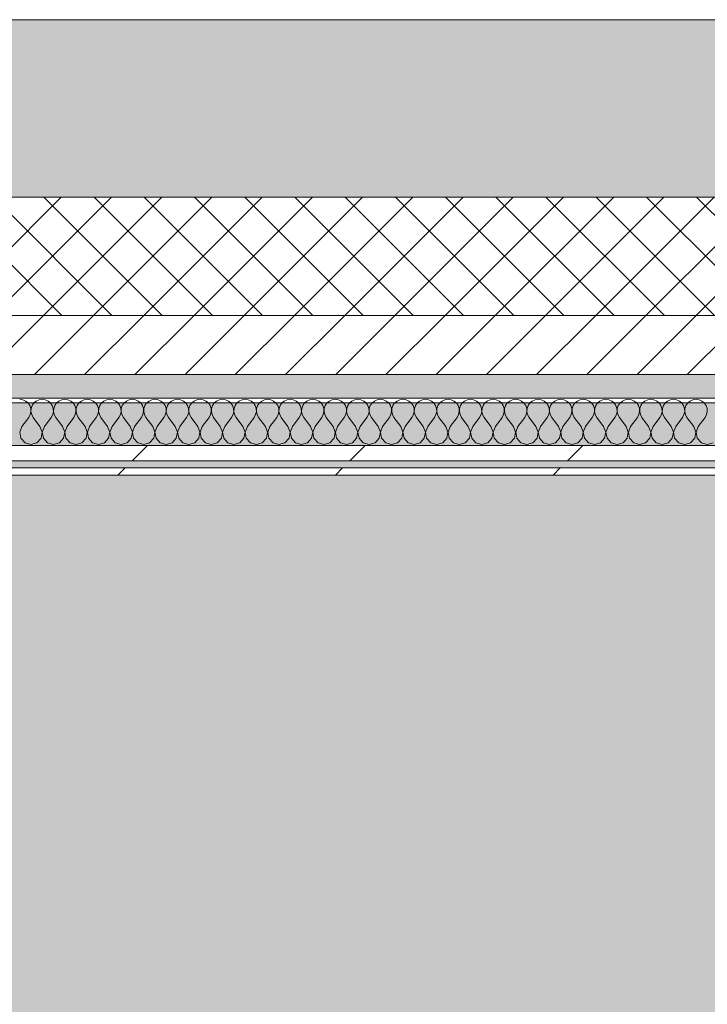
# Model space of a CAD drawing. Header units: millimetres. Extents: x -30280 to 19093, y -19284 to 4746.
# Tile 16 of 132: x -15429 to -14848, y -12851 to -12019. Entities that reach past the tile are written whole.
import ezdxf

# ---------------------------------------------------------------- set-up
doc = ezdxf.new("R2010")
doc.units = ezdxf.units.MM
doc.header["$MEASUREMENT"] = 0
doc.linetypes.add('Wipeout_Contour', pattern=[1000, 0, -1000])
for name, color, linetype in [('12_FAÇ_Façana', 7, 'Continuous'), ('Nuevo_07_CR_Cel Ras pladur', 7, 'Continuous'), ('Nuevo_08_E_Envans secs', 7, 'Continuous')]:
    doc.layers.add(name, color=color, linetype=linetype)
for name, color, linetype, lineweight, true_color in [('12_FAÇ_Façana_Pluma_Nº__102', 7, 'Continuous', 5, 0xcccccc), ('12_FAÇ_Façana_Pluma_Nº__174', 7, 'Continuous', 13, 0xe4ad2c), ('12_FAÇ_Façana_Pluma_Nº__176', 7, 'Continuous', 15, 0x93a0c6), ('Nuevo_07_CR_Cel Ras pladur_Pluma_Nº__102', 7, 'Continuous', 5, 0xcccccc), ('Nuevo_08_E_Envans secs_Pluma_Nº__102', 7, 'Continuous', 5, 0xcccccc), ('Nuevo_08_E_Envans secs_Pluma_Nº__171', 171, 'Continuous', 13, 0xaaaaff), ('Nuevo_08_E_Envans secs_Pluma_Nº__177', 7, 'Continuous', 15, 0xf7e046)]:
    doc.layers.add(name, color=color, linetype=linetype, lineweight=lineweight, true_color=true_color)
for name, color, linetype, lineweight in [('12_FAÇ_Façana_Pluma_Nº__2', 8, 'Continuous', 5), ('12_FAÇ_Façana_Pluma_Nº__7', 7, 'Continuous', 5), ('Nuevo_08_E_Envans secs_Pluma_Nº__1', 7, 'Continuous', 5)]:
    doc.layers.add(name, color=color, linetype=linetype, lineweight=lineweight)
pattern_1 = [(45, (0, 0), (-183.8478, 183.8478), [195, -65]), (45, (7e-14, 183.85), (-183.8478, 183.8478), [195, -65])]

# ---------------------------------------------------------------- blocks, each defined once
blk = doc.blocks.new('Forjado_7_1', base_point=(-18840.61, -16937.98))
at = {"layer": 'Nuevo_07_CR_Cel Ras pladur_Pluma_Nº__102', "linetype": 'Continuous', "lineweight": 0, "true_color": 0x333333}
h = blk.add_hatch(color=250, dxfattribs=at)
h.paths.add_polyline_path([(-18840.61, -16937.98), (-13089.3, -16937.98), (-13089.3, -12342.82), (-18840.61, -12342.82)])
h.paths.add_polyline_path([(-18358.75, -12874.06), (-13558.75, -12874.06), (-13558.75, -16474.06), (-18358.75, -16474.06)], flags=0)
at = {"layer": 'Nuevo_07_CR_Cel Ras pladur_Pluma_Nº__102', "color": 254, "linetype": 'Continuous', "lineweight": 5, "true_color": 0xcccccc, "flags": 128}
blk.add_lwpolyline([(-18840.61, -16937.98), (-13089.3, -16937.98), (-13089.3, -12342.82), (-18840.61, -12342.82)], close=True, dxfattribs=at)
blk = doc.blocks.new('Muro_25_1', base_point=(-14286.11, -12338.98))
at = {"layer": '12_FAÇ_Façana_Pluma_Nº__102', "linetype": 'Continuous', "lineweight": 0, "true_color": 0xe5e5e5}
blk.add_hatch(color=254, dxfattribs=at).paths.add_polyline_path([(-14286.11, -12018.98), (-17641.11, -12018.98), (-17641.11, -12168.98), (-14286.11, -12168.98)])
at = {"layer": '12_FAÇ_Façana_Pluma_Nº__174', "linetype": 'Continuous', "lineweight": 13, "true_color": 0xe4ad2c}
h = blk.add_hatch(dxfattribs=at)
h.set_pattern_fill('SATE_Aislamiento_0001', color=42, style=0, pattern_type=2)
h.set_pattern_definition([(45, (0, 0), (-21.213203, 21.213203), []), (135, (0, 0), (21.213203, 21.213203), [])])
h.paths.add_polyline_path([(-17641.11, -12268.98), (-14286.11, -12268.98), (-14286.11, -12168.98), (-17641.11, -12168.98)])
at = {"layer": '12_FAÇ_Façana_Pluma_Nº__176', "linetype": 'Continuous', "lineweight": 0, "true_color": 0x495063}
blk.add_hatch(color=251, dxfattribs=at).paths.add_polyline_path([(-17641.11, -12338.98), (-14286.11, -12338.98), (-14286.11, -12318.98), (-17641.11, -12318.98)])
at = {"layer": '12_FAÇ_Façana_Pluma_Nº__2', "linetype": 'Continuous', "lineweight": 5}
h = blk.add_hatch(dxfattribs=at)
h.set_pattern_fill('Ceramic_0001', color=8, style=0, pattern_type=2)
h.set_pattern_definition([(45, (0, 0), (-21.213203, 21.213203), [])])
h.paths.add_polyline_path([(-17641.11, -12318.98), (-14286.11, -12318.98), (-14286.11, -12268.98), (-17641.11, -12268.98)])
at = {"layer": '12_FAÇ_Façana_Pluma_Nº__7', "color": 7, "linetype": 'Continuous', "lineweight": 5}
for p, q in [((-17641.11, -12168.98), (-14286.11, -12168.98)), ((-17641.11, -12268.98), (-14286.11, -12268.98)), ((-17641.11, -12318.98), (-14286.11, -12318.98))]:
    blk.add_line(p, q, dxfattribs=at)
at = {"layer": '12_FAÇ_Façana_Pluma_Nº__7', "color": 7, "linetype": 'Continuous', "lineweight": 5, "flags": 128}
for points in [[(-14286.11, -12018.98), (-17641.11, -12018.98)], [(-17641.11, -12338.98), (-14286.11, -12338.98)]]:
    blk.add_lwpolyline(points, dxfattribs=at)
blk = doc.blocks.new('*X725')
at = {"layer": 'Nuevo_08_E_Envans secs_Pluma_Nº__102', "color": 254, "linetype": 'Continuous', "lineweight": 5, "true_color": 0xcccccc}
for p, q in [((-15425.97, -12340.29), (-15428.57, -12339.93)), ((-15423.56, -12341.35), (-15425.97, -12340.29)), ((-15421.54, -12343.03), (-15423.56, -12341.35)), ((-15420.05, -12345.19), (-15421.54, -12343.03)), ((-15416.55, -12343.03), (-15418.04, -12345.19)), ((-15414.53, -12341.35), (-15416.55, -12343.03)), ((-15412.13, -12340.29), (-15414.53, -12341.35)), ((-15409.52, -12339.93), (-15412.13, -12340.29)), ((-15406.92, -12340.29), (-15409.52, -12339.93)), ((-15404.52, -12341.35), (-15406.92, -12340.29)), ((-15402.49, -12343.03), (-15404.52, -12341.35)), ((-15401.01, -12345.19), (-15402.49, -12343.03)), ((-15397.51, -12343.03), (-15398.99, -12345.19)), ((-15395.48, -12341.35), (-15397.51, -12343.03)), ((-15393.08, -12340.29), (-15395.48, -12341.35)), ((-15390.48, -12339.93), (-15393.08, -12340.29)), ((-15387.87, -12340.29), (-15390.48, -12339.93)), ((-15385.47, -12341.35), (-15387.87, -12340.29)), ((-15383.45, -12343.03), (-15385.47, -12341.35)), ((-15381.96, -12345.19), (-15383.45, -12343.03)), ((-15378.46, -12343.03), (-15379.95, -12345.19)), ((-15376.44, -12341.35), (-15378.46, -12343.03)), ((-15374.03, -12340.29), (-15376.44, -12341.35)), ((-15371.43, -12339.93), (-15374.03, -12340.29)), ((-15368.83, -12340.29), (-15371.43, -12339.93)), ((-15366.42, -12341.35), (-15368.83, -12340.29)), ((-15364.4, -12343.03), (-15366.42, -12341.35)), ((-15362.91, -12345.19), (-15364.4, -12343.03)), ((-15359.41, -12343.03), (-15360.9, -12345.19)), ((-15357.39, -12341.35), (-15359.41, -12343.03)), ((-15354.98, -12340.29), (-15357.39, -12341.35)), ((-15352.38, -12339.93), (-15354.98, -12340.29)), ((-15349.78, -12340.29), (-15352.38, -12339.93)), ((-15347.37, -12341.35), (-15349.78, -12340.29)), ((-15345.35, -12343.03), (-15347.37, -12341.35)), ((-15343.86, -12345.19), (-15345.35, -12343.03)), ((-15340.36, -12343.03), (-15341.85, -12345.19)), ((-15338.34, -12341.35), (-15340.36, -12343.03)), ((-15335.94, -12340.29), (-15338.34, -12341.35)), ((-15333.33, -12339.93), (-15335.94, -12340.29)), ((-15330.73, -12340.29), (-15333.33, -12339.93)), ((-15328.33, -12341.35), (-15330.73, -12340.29)), ((-15326.3, -12343.03), (-15328.33, -12341.35)), ((-15324.81, -12345.19), (-15326.3, -12343.03)), ((-15321.32, -12343.03), (-15322.8, -12345.19)), ((-15319.29, -12341.35), (-15321.32, -12343.03)), ((-15316.89, -12340.29), (-15319.29, -12341.35)), ((-15314.29, -12339.93), (-15316.89, -12340.29)), ((-15311.68, -12340.29), (-15314.29, -12339.93)), ((-15309.28, -12341.35), (-15311.68, -12340.29)), ((-15307.26, -12343.03), (-15309.28, -12341.35)), ((-15305.77, -12345.19), (-15307.26, -12343.03)), ((-15302.27, -12343.03), (-15303.76, -12345.19)), ((-15300.25, -12341.35), (-15302.27, -12343.03)), ((-15297.84, -12340.29), (-15300.25, -12341.35)), ((-15295.24, -12339.93), (-15297.84, -12340.29)), ((-15292.64, -12340.29), (-15295.24, -12339.93)), ((-15290.23, -12341.35), (-15292.64, -12340.29)), ((-15288.21, -12343.03), (-15290.23, -12341.35)), ((-15286.72, -12345.19), (-15288.21, -12343.03)), ((-15283.22, -12343.03), (-15284.71, -12345.19)), ((-15281.2, -12341.35), (-15283.22, -12343.03)), ((-15278.79, -12340.29), (-15281.2, -12341.35)), ((-15276.19, -12339.93), (-15278.79, -12340.29)), ((-15273.59, -12340.29), (-15276.19, -12339.93)), ((-15271.18, -12341.35), (-15273.59, -12340.29)), ((-15269.16, -12343.03), (-15271.18, -12341.35)), ((-15267.67, -12345.19), (-15269.16, -12343.03)), ((-15264.17, -12343.03), (-15265.66, -12345.19)), ((-15262.15, -12341.35), (-15264.17, -12343.03)), ((-15259.75, -12340.29), (-15262.15, -12341.35)), ((-15257.14, -12339.93), (-15259.75, -12340.29)), ((-15254.54, -12340.29), (-15257.14, -12339.93)), ((-15252.14, -12341.35), (-15254.54, -12340.29)), ((-15250.11, -12343.03), (-15252.14, -12341.35)), ((-15248.62, -12345.19), (-15250.11, -12343.03)), ((-15245.13, -12343.03), (-15246.61, -12345.19)), ((-15243.1, -12341.35), (-15245.13, -12343.03)), ((-15240.7, -12340.29), (-15243.1, -12341.35)), ((-15238.1, -12339.93), (-15240.7, -12340.29)), ((-15235.49, -12340.29), (-15238.1, -12339.93)), ((-15233.09, -12341.35), (-15235.49, -12340.29)), ((-15231.06, -12343.03), (-15233.09, -12341.35)), ((-15229.58, -12345.19), (-15231.06, -12343.03)), ((-15226.08, -12343.03), (-15227.57, -12345.19)), ((-15224.05, -12341.35), (-15226.08, -12343.03)), ((-15221.65, -12340.29), (-15224.05, -12341.35)), ((-15219.05, -12339.93), (-15221.65, -12340.29)), ((-15216.45, -12340.29), (-15219.05, -12339.93)), ((-15214.04, -12341.35), (-15216.45, -12340.29)), ((-15212.02, -12343.03), (-15214.04, -12341.35)), ((-15210.53, -12345.19), (-15212.02, -12343.03)), ((-15207.03, -12343.03), (-15208.52, -12345.19)), ((-15205.01, -12341.35), (-15207.03, -12343.03)), ((-15202.6, -12340.29), (-15205.01, -12341.35)), ((-15200, -12339.93), (-15202.6, -12340.29)), ((-15197.4, -12340.29), (-15200, -12339.93)), ((-15194.99, -12341.35), (-15197.4, -12340.29)), ((-15192.97, -12343.03), (-15194.99, -12341.35)), ((-15191.48, -12345.19), (-15192.97, -12343.03)), ((-15187.98, -12343.03), (-15189.47, -12345.19)), ((-15185.96, -12341.35), (-15187.98, -12343.03)), ((-15183.55, -12340.29), (-15185.96, -12341.35)), ((-15180.95, -12339.93), (-15183.55, -12340.29)), ((-15178.35, -12340.29), (-15180.95, -12339.93)), ((-15175.95, -12341.35), (-15178.35, -12340.29)), ((-15173.92, -12343.03), (-15175.95, -12341.35)), ((-15172.43, -12345.19), (-15173.92, -12343.03)), ((-15168.94, -12343.03), (-15170.42, -12345.19)), ((-15166.91, -12341.35), (-15168.94, -12343.03)), ((-15164.51, -12340.29), (-15166.91, -12341.35)), ((-15161.9, -12339.93), (-15164.51, -12340.29)), ((-15159.3, -12340.29), (-15161.9, -12339.93)), ((-15156.9, -12341.35), (-15159.3, -12340.29)), ((-15154.87, -12343.03), (-15156.9, -12341.35)), ((-15153.39, -12345.19), (-15154.87, -12343.03)), ((-15149.89, -12343.03), (-15151.38, -12345.19)), ((-15147.86, -12341.35), (-15149.89, -12343.03)), ((-15145.46, -12340.29), (-15147.86, -12341.35)), ((-15142.86, -12339.93), (-15145.46, -12340.29)), ((-15140.25, -12340.29), (-15142.86, -12339.93)), ((-15137.85, -12341.35), (-15140.25, -12340.29)), ((-15135.83, -12343.03), (-15137.85, -12341.35)), ((-15134.34, -12345.19), (-15135.83, -12343.03)), ((-15130.84, -12343.03), (-15132.33, -12345.19)), ((-15128.82, -12341.35), (-15130.84, -12343.03)), ((-15126.41, -12340.29), (-15128.82, -12341.35)), ((-15123.81, -12339.93), (-15126.41, -12340.29)), ((-15121.21, -12340.29), (-15123.81, -12339.93)), ((-15118.8, -12341.35), (-15121.21, -12340.29)), ((-15116.78, -12343.03), (-15118.8, -12341.35)), ((-15115.29, -12345.19), (-15116.78, -12343.03)), ((-15111.79, -12343.03), (-15113.28, -12345.19)), ((-15109.77, -12341.35), (-15111.79, -12343.03)), ((-15107.36, -12340.29), (-15109.77, -12341.35)), ((-15104.76, -12339.93), (-15107.36, -12340.29)), ((-15102.16, -12340.29), (-15104.76, -12339.93)), ((-15099.75, -12341.35), (-15102.16, -12340.29)), ((-15097.73, -12343.03), (-15099.75, -12341.35)), ((-15096.24, -12345.19), (-15097.73, -12343.03)), ((-15092.74, -12343.03), (-15094.23, -12345.19)), ((-15090.72, -12341.35), (-15092.74, -12343.03)), ((-15088.32, -12340.29), (-15090.72, -12341.35)), ((-15085.71, -12339.93), (-15088.32, -12340.29)), ((-15083.11, -12340.29), (-15085.71, -12339.93)), ((-15080.71, -12341.35), (-15083.11, -12340.29)), ((-15078.68, -12343.03), (-15080.71, -12341.35)), ((-15077.2, -12345.19), (-15078.68, -12343.03)), ((-15073.7, -12343.03), (-15075.19, -12345.19)), ((-15071.67, -12341.35), (-15073.7, -12343.03)), ((-15069.27, -12340.29), (-15071.67, -12341.35)), ((-15066.67, -12339.93), (-15069.27, -12340.29)), ((-15064.06, -12340.29), (-15066.67, -12339.93)), ((-15061.66, -12341.35), (-15064.06, -12340.29)), ((-15059.64, -12343.03), (-15061.66, -12341.35)), ((-15058.15, -12345.19), (-15059.64, -12343.03)), ((-15054.65, -12343.03), (-15056.14, -12345.19)), ((-15052.63, -12341.35), (-15054.65, -12343.03)), ((-15050.22, -12340.29), (-15052.63, -12341.35)), ((-15047.62, -12339.93), (-15050.22, -12340.29)), ((-15045.02, -12340.29), (-15047.62, -12339.93)), ((-15042.61, -12341.35), (-15045.02, -12340.29)), ((-15040.59, -12343.03), (-15042.61, -12341.35)), ((-15039.1, -12345.19), (-15040.59, -12343.03)), ((-15035.6, -12343.03), (-15037.09, -12345.19)), ((-15033.58, -12341.35), (-15035.6, -12343.03)), ((-15031.17, -12340.29), (-15033.58, -12341.35)), ((-15028.57, -12339.93), (-15031.17, -12340.29)), ((-15025.97, -12340.29), (-15028.57, -12339.93)), ((-15023.56, -12341.35), (-15025.97, -12340.29)), ((-15021.54, -12343.03), (-15023.56, -12341.35)), ((-15020.05, -12345.19), (-15021.54, -12343.03)), ((-15016.55, -12343.03), (-15018.04, -12345.19)), ((-15014.53, -12341.35), (-15016.55, -12343.03)), ((-15012.13, -12340.29), (-15014.53, -12341.35)), ((-15009.52, -12339.93), (-15012.13, -12340.29)), ((-15006.92, -12340.29), (-15009.52, -12339.93)), ((-15004.52, -12341.35), (-15006.92, -12340.29)), ((-15002.49, -12343.03), (-15004.52, -12341.35)), ((-15001.01, -12345.19), (-15002.49, -12343.03)), ((-14997.51, -12343.03), (-14998.99, -12345.19)), ((-14995.48, -12341.35), (-14997.51, -12343.03)), ((-14993.08, -12340.29), (-14995.48, -12341.35)), ((-14990.48, -12339.93), (-14993.08, -12340.29)), ((-14987.87, -12340.29), (-14990.48, -12339.93)), ((-14985.47, -12341.35), (-14987.87, -12340.29)), ((-14983.45, -12343.03), (-14985.47, -12341.35)), ((-14981.96, -12345.19), (-14983.45, -12343.03)), ((-14978.46, -12343.03), (-14979.95, -12345.19)), ((-14976.44, -12341.35), (-14978.46, -12343.03)), ((-14974.03, -12340.29), (-14976.44, -12341.35)), ((-14971.43, -12339.93), (-14974.03, -12340.29)), ((-14968.83, -12340.29), (-14971.43, -12339.93)), ((-14966.42, -12341.35), (-14968.83, -12340.29)), ((-14964.4, -12343.03), (-14966.42, -12341.35)), ((-14962.91, -12345.19), (-14964.4, -12343.03)), ((-14959.41, -12343.03), (-14960.9, -12345.19)), ((-14957.39, -12341.35), (-14959.41, -12343.03)), ((-14954.98, -12340.29), (-14957.39, -12341.35)), ((-14952.38, -12339.93), (-14954.98, -12340.29)), ((-14949.78, -12340.29), (-14952.38, -12339.93)), ((-14947.37, -12341.35), (-14949.78, -12340.29)), ((-14945.35, -12343.03), (-14947.37, -12341.35)), ((-14943.86, -12345.19), (-14945.35, -12343.03)), ((-14940.36, -12343.03), (-14941.85, -12345.19)), ((-14938.34, -12341.35), (-14940.36, -12343.03)), ((-14935.94, -12340.29), (-14938.34, -12341.35)), ((-14933.33, -12339.93), (-14935.94, -12340.29)), ((-14930.73, -12340.29), (-14933.33, -12339.93)), ((-14928.33, -12341.35), (-14930.73, -12340.29)), ((-14926.3, -12343.03), (-14928.33, -12341.35)), ((-14924.81, -12345.19), (-14926.3, -12343.03)), ((-14921.32, -12343.03), (-14922.8, -12345.19)), ((-14919.29, -12341.35), (-14921.32, -12343.03)), ((-14916.89, -12340.29), (-14919.29, -12341.35)), ((-14914.29, -12339.93), (-14916.89, -12340.29)), ((-14911.68, -12340.29), (-14914.29, -12339.93)), ((-14909.28, -12341.35), (-14911.68, -12340.29)), ((-14907.26, -12343.03), (-14909.28, -12341.35)), ((-14905.77, -12345.19), (-14907.26, -12343.03)), ((-14902.27, -12343.03), (-14903.76, -12345.19)), ((-14900.25, -12341.35), (-14902.27, -12343.03)), ((-14897.84, -12340.29), (-14900.25, -12341.35)), ((-14895.24, -12339.93), (-14897.84, -12340.29)), ((-14892.64, -12340.29), (-14895.24, -12339.93)), ((-14890.23, -12341.35), (-14892.64, -12340.29)), ((-14888.21, -12343.03), (-14890.23, -12341.35)), ((-14886.72, -12345.19), (-14888.21, -12343.03)), ((-14883.22, -12343.03), (-14884.71, -12345.19)), ((-14881.2, -12341.35), (-14883.22, -12343.03)), ((-14878.79, -12340.29), (-14881.2, -12341.35)), ((-14876.19, -12339.93), (-14878.79, -12340.29)), ((-14873.59, -12340.29), (-14876.19, -12339.93)), ((-14871.18, -12341.35), (-14873.59, -12340.29)), ((-14869.16, -12343.03), (-14871.18, -12341.35)), ((-14867.67, -12345.19), (-14869.16, -12343.03)), ((-14864.17, -12343.03), (-14865.66, -12345.19)), ((-14862.15, -12341.35), (-14864.17, -12343.03)), ((-14859.75, -12340.29), (-14862.15, -12341.35)), ((-14857.14, -12339.93), (-14859.75, -12340.29)), ((-14854.54, -12340.29), (-14857.14, -12339.93)), ((-14852.14, -12341.35), (-14854.54, -12340.29)), ((-14850.11, -12343.03), (-14852.14, -12341.35)), ((-14848.62, -12345.19), (-14850.11, -12343.03)), ((-15420.95, -12355.17), (-15419.68, -12352.87)), ((-15419.21, -12347.68), (-15420.05, -12345.19)), ((-15419.68, -12352.87), (-15419.09, -12350.31)), ((-15419.09, -12350.31), (-15419.21, -12347.68)), ((-15418.88, -12347.68), (-15419.01, -12350.31)), ((-15419.01, -12350.31), (-15418.41, -12352.87)), ((-15418.04, -12345.19), (-15418.88, -12347.68)), ((-15418.41, -12352.87), (-15417.14, -12355.17)), ((-15401.9, -12355.17), (-15400.63, -12352.87)), ((-15400.17, -12347.68), (-15401.01, -12345.19)), ((-15400.63, -12352.87), (-15400.04, -12350.31)), ((-15400.04, -12350.31), (-15400.17, -12347.68)), ((-15399.83, -12347.68), (-15399.96, -12350.31)), ((-15399.96, -12350.31), (-15399.37, -12352.87)), ((-15398.99, -12345.19), (-15399.83, -12347.68)), ((-15399.37, -12352.87), (-15398.1, -12355.17)), ((-15382.86, -12355.17), (-15381.59, -12352.87)), ((-15381.12, -12347.68), (-15381.96, -12345.19)), ((-15381.59, -12352.87), (-15380.99, -12350.31)), ((-15380.99, -12350.31), (-15381.12, -12347.68)), ((-15380.79, -12347.68), (-15380.91, -12350.31)), ((-15380.91, -12350.31), (-15380.32, -12352.87)), ((-15379.95, -12345.19), (-15380.79, -12347.68)), ((-15380.32, -12352.87), (-15379.05, -12355.17)), ((-15363.81, -12355.17), (-15362.54, -12352.87)), ((-15362.07, -12347.68), (-15362.91, -12345.19)), ((-15362.54, -12352.87), (-15361.94, -12350.31)), ((-15361.94, -12350.31), (-15362.07, -12347.68)), ((-15361.74, -12347.68), (-15361.87, -12350.31)), ((-15361.87, -12350.31), (-15361.27, -12352.87)), ((-15360.9, -12345.19), (-15361.74, -12347.68)), ((-15361.27, -12352.87), (-15360, -12355.17)), ((-15344.76, -12355.17), (-15343.49, -12352.87)), ((-15343.02, -12347.68), (-15343.86, -12345.19)), ((-15343.49, -12352.87), (-15342.9, -12350.31)), ((-15342.9, -12350.31), (-15343.02, -12347.68)), ((-15342.69, -12347.68), (-15342.82, -12350.31)), ((-15342.82, -12350.31), (-15342.22, -12352.87)), ((-15341.85, -12345.19), (-15342.69, -12347.68)), ((-15342.22, -12352.87), (-15340.95, -12355.17)), ((-15325.71, -12355.17), (-15324.44, -12352.87)), ((-15323.98, -12347.68), (-15324.81, -12345.19)), ((-15324.44, -12352.87), (-15323.85, -12350.31)), ((-15323.85, -12350.31), (-15323.98, -12347.68)), ((-15323.64, -12347.68), (-15323.77, -12350.31)), ((-15323.77, -12350.31), (-15323.18, -12352.87)), ((-15322.8, -12345.19), (-15323.64, -12347.68)), ((-15323.18, -12352.87), (-15321.9, -12355.17)), ((-15306.67, -12355.17), (-15305.4, -12352.87)), ((-15304.93, -12347.68), (-15305.77, -12345.19)), ((-15305.4, -12352.87), (-15304.8, -12350.31)), ((-15304.8, -12350.31), (-15304.93, -12347.68)), ((-15304.6, -12347.68), (-15304.72, -12350.31)), ((-15304.72, -12350.31), (-15304.13, -12352.87)), ((-15303.76, -12345.19), (-15304.6, -12347.68)), ((-15304.13, -12352.87), (-15302.86, -12355.17)), ((-15287.62, -12355.17), (-15286.35, -12352.87)), ((-15285.88, -12347.68), (-15286.72, -12345.19)), ((-15286.35, -12352.87), (-15285.75, -12350.31)), ((-15285.75, -12350.31), (-15285.88, -12347.68)), ((-15285.55, -12347.68), (-15285.68, -12350.31)), ((-15285.68, -12350.31), (-15285.08, -12352.87)), ((-15284.71, -12345.19), (-15285.55, -12347.68)), ((-15285.08, -12352.87), (-15283.81, -12355.17)), ((-15268.57, -12355.17), (-15267.3, -12352.87)), ((-15266.83, -12347.68), (-15267.67, -12345.19)), ((-15267.3, -12352.87), (-15266.71, -12350.31)), ((-15266.71, -12350.31), (-15266.83, -12347.68)), ((-15266.5, -12347.68), (-15266.63, -12350.31)), ((-15266.63, -12350.31), (-15266.03, -12352.87)), ((-15265.66, -12345.19), (-15266.5, -12347.68)), ((-15266.03, -12352.87), (-15264.76, -12355.17)), ((-15249.52, -12355.17), (-15248.25, -12352.87)), ((-15247.78, -12347.68), (-15248.62, -12345.19)), ((-15248.25, -12352.87), (-15247.66, -12350.31)), ((-15247.66, -12350.31), (-15247.78, -12347.68)), ((-15247.45, -12347.68), (-15247.58, -12350.31)), ((-15247.58, -12350.31), (-15246.99, -12352.87)), ((-15246.61, -12345.19), (-15247.45, -12347.68)), ((-15246.99, -12352.87), (-15245.71, -12355.17)), ((-15230.48, -12355.17), (-15229.2, -12352.87)), ((-15228.74, -12347.68), (-15229.58, -12345.19)), ((-15229.2, -12352.87), (-15228.61, -12350.31)), ((-15228.61, -12350.31), (-15228.74, -12347.68)), ((-15228.41, -12347.68), (-15228.53, -12350.31)), ((-15228.53, -12350.31), (-15227.94, -12352.87)), ((-15227.57, -12345.19), (-15228.41, -12347.68)), ((-15227.94, -12352.87), (-15226.67, -12355.17)), ((-15211.43, -12355.17), (-15210.16, -12352.87)), ((-15209.69, -12347.68), (-15210.53, -12345.19)), ((-15210.16, -12352.87), (-15209.56, -12350.31)), ((-15209.56, -12350.31), (-15209.69, -12347.68)), ((-15209.36, -12347.68), (-15209.49, -12350.31)), ((-15209.49, -12350.31), (-15208.89, -12352.87)), ((-15208.52, -12345.19), (-15209.36, -12347.68)), ((-15208.89, -12352.87), (-15207.62, -12355.17)), ((-15192.38, -12355.17), (-15191.11, -12352.87)), ((-15190.64, -12347.68), (-15191.48, -12345.19)), ((-15191.11, -12352.87), (-15190.51, -12350.31)), ((-15190.51, -12350.31), (-15190.64, -12347.68)), ((-15190.31, -12347.68), (-15190.44, -12350.31)), ((-15190.44, -12350.31), (-15189.84, -12352.87)), ((-15189.47, -12345.19), (-15190.31, -12347.68)), ((-15189.84, -12352.87), (-15188.57, -12355.17)), ((-15173.33, -12355.17), (-15172.06, -12352.87)), ((-15171.59, -12347.68), (-15172.43, -12345.19)), ((-15172.06, -12352.87), (-15171.47, -12350.31)), ((-15171.47, -12350.31), (-15171.59, -12347.68)), ((-15171.26, -12347.68), (-15171.39, -12350.31)), ((-15171.39, -12350.31), (-15170.8, -12352.87)), ((-15170.42, -12345.19), (-15171.26, -12347.68)), ((-15170.8, -12352.87), (-15169.52, -12355.17)), ((-15154.29, -12355.17), (-15153.01, -12352.87)), ((-15152.55, -12347.68), (-15153.39, -12345.19)), ((-15153.01, -12352.87), (-15152.42, -12350.31)), ((-15152.42, -12350.31), (-15152.55, -12347.68)), ((-15152.22, -12347.68), (-15152.34, -12350.31)), ((-15152.34, -12350.31), (-15151.75, -12352.87)), ((-15151.38, -12345.19), (-15152.22, -12347.68)), ((-15151.75, -12352.87), (-15150.48, -12355.17)), ((-15135.24, -12355.17), (-15133.97, -12352.87)), ((-15133.5, -12347.68), (-15134.34, -12345.19)), ((-15133.97, -12352.87), (-15133.37, -12350.31)), ((-15133.37, -12350.31), (-15133.5, -12347.68)), ((-15133.17, -12347.68), (-15133.29, -12350.31)), ((-15133.29, -12350.31), (-15132.7, -12352.87)), ((-15132.33, -12345.19), (-15133.17, -12347.68)), ((-15132.7, -12352.87), (-15131.43, -12355.17)), ((-15116.19, -12355.17), (-15114.92, -12352.87)), ((-15114.45, -12347.68), (-15115.29, -12345.19)), ((-15114.92, -12352.87), (-15114.32, -12350.31)), ((-15114.32, -12350.31), (-15114.45, -12347.68)), ((-15114.12, -12347.68), (-15114.25, -12350.31)), ((-15114.25, -12350.31), (-15113.65, -12352.87)), ((-15113.28, -12345.19), (-15114.12, -12347.68)), ((-15113.65, -12352.87), (-15112.38, -12355.17)), ((-15097.14, -12355.17), (-15095.87, -12352.87)), ((-15095.4, -12347.68), (-15096.24, -12345.19)), ((-15095.87, -12352.87), (-15095.28, -12350.31)), ((-15095.28, -12350.31), (-15095.4, -12347.68)), ((-15095.07, -12347.68), (-15095.2, -12350.31)), ((-15095.2, -12350.31), (-15094.6, -12352.87)), ((-15094.23, -12345.19), (-15095.07, -12347.68)), ((-15094.6, -12352.87), (-15093.33, -12355.17)), ((-15078.1, -12355.17), (-15076.82, -12352.87)), ((-15076.36, -12347.68), (-15077.2, -12345.19)), ((-15076.82, -12352.87), (-15076.23, -12350.31)), ((-15076.23, -12350.31), (-15076.36, -12347.68)), ((-15076.02, -12347.68), (-15076.15, -12350.31)), ((-15076.15, -12350.31), (-15075.56, -12352.87)), ((-15075.19, -12345.19), (-15076.02, -12347.68)), ((-15075.56, -12352.87), (-15074.29, -12355.17)), ((-15059.05, -12355.17), (-15057.78, -12352.87)), ((-15057.31, -12347.68), (-15058.15, -12345.19)), ((-15057.78, -12352.87), (-15057.18, -12350.31)), ((-15057.18, -12350.31), (-15057.31, -12347.68)), ((-15056.98, -12347.68), (-15057.1, -12350.31)), ((-15057.1, -12350.31), (-15056.51, -12352.87)), ((-15056.14, -12345.19), (-15056.98, -12347.68)), ((-15056.51, -12352.87), (-15055.24, -12355.17)), ((-15040, -12355.17), (-15038.73, -12352.87)), ((-15038.26, -12347.68), (-15039.1, -12345.19)), ((-15038.73, -12352.87), (-15038.13, -12350.31)), ((-15038.13, -12350.31), (-15038.26, -12347.68)), ((-15037.93, -12347.68), (-15038.06, -12350.31)), ((-15038.06, -12350.31), (-15037.46, -12352.87)), ((-15037.09, -12345.19), (-15037.93, -12347.68)), ((-15037.46, -12352.87), (-15036.19, -12355.17)), ((-15020.95, -12355.17), (-15019.68, -12352.87)), ((-15019.21, -12347.68), (-15020.05, -12345.19)), ((-15019.68, -12352.87), (-15019.09, -12350.31)), ((-15019.09, -12350.31), (-15019.21, -12347.68)), ((-15018.88, -12347.68), (-15019.01, -12350.31)), ((-15019.01, -12350.31), (-15018.41, -12352.87)), ((-15018.04, -12345.19), (-15018.88, -12347.68)), ((-15018.41, -12352.87), (-15017.14, -12355.17)), ((-15001.9, -12355.17), (-15000.63, -12352.87)), ((-15000.17, -12347.68), (-15001.01, -12345.19)), ((-15000.63, -12352.87), (-15000.04, -12350.31)), ((-15000.04, -12350.31), (-15000.17, -12347.68)), ((-14999.83, -12347.68), (-14999.96, -12350.31)), ((-14999.96, -12350.31), (-14999.37, -12352.87)), ((-14998.99, -12345.19), (-14999.83, -12347.68)), ((-14999.37, -12352.87), (-14998.1, -12355.17)), ((-14982.86, -12355.17), (-14981.59, -12352.87)), ((-14981.12, -12347.68), (-14981.96, -12345.19)), ((-14981.59, -12352.87), (-14980.99, -12350.31)), ((-14980.99, -12350.31), (-14981.12, -12347.68)), ((-14980.79, -12347.68), (-14980.91, -12350.31)), ((-14980.91, -12350.31), (-14980.32, -12352.87)), ((-14979.95, -12345.19), (-14980.79, -12347.68)), ((-14980.32, -12352.87), (-14979.05, -12355.17)), ((-14963.81, -12355.17), (-14962.54, -12352.87)), ((-14962.07, -12347.68), (-14962.91, -12345.19)), ((-14962.54, -12352.87), (-14961.94, -12350.31)), ((-14961.94, -12350.31), (-14962.07, -12347.68)), ((-14961.74, -12347.68), (-14961.87, -12350.31)), ((-14961.87, -12350.31), (-14961.27, -12352.87)), ((-14960.9, -12345.19), (-14961.74, -12347.68)), ((-14961.27, -12352.87), (-14960, -12355.17)), ((-14944.76, -12355.17), (-14943.49, -12352.87)), ((-14943.02, -12347.68), (-14943.86, -12345.19)), ((-14943.49, -12352.87), (-14942.9, -12350.31)), ((-14942.9, -12350.31), (-14943.02, -12347.68)), ((-14942.69, -12347.68), (-14942.82, -12350.31)), ((-14942.82, -12350.31), (-14942.22, -12352.87)), ((-14941.85, -12345.19), (-14942.69, -12347.68)), ((-14942.22, -12352.87), (-14940.95, -12355.17)), ((-14925.71, -12355.17), (-14924.44, -12352.87)), ((-14923.98, -12347.68), (-14924.81, -12345.19)), ((-14924.44, -12352.87), (-14923.85, -12350.31)), ((-14923.85, -12350.31), (-14923.98, -12347.68)), ((-14923.64, -12347.68), (-14923.77, -12350.31)), ((-14923.77, -12350.31), (-14923.18, -12352.87)), ((-14922.8, -12345.19), (-14923.64, -12347.68)), ((-14923.18, -12352.87), (-14921.9, -12355.17)), ((-14906.67, -12355.17), (-14905.4, -12352.87)), ((-14904.93, -12347.68), (-14905.77, -12345.19)), ((-14905.4, -12352.87), (-14904.8, -12350.31)), ((-14904.8, -12350.31), (-14904.93, -12347.68)), ((-14904.6, -12347.68), (-14904.72, -12350.31)), ((-14904.72, -12350.31), (-14904.13, -12352.87)), ((-14903.76, -12345.19), (-14904.6, -12347.68)), ((-14904.13, -12352.87), (-14902.86, -12355.17)), ((-14887.62, -12355.17), (-14886.35, -12352.87)), ((-14885.88, -12347.68), (-14886.72, -12345.19)), ((-14886.35, -12352.87), (-14885.75, -12350.31)), ((-14885.75, -12350.31), (-14885.88, -12347.68)), ((-14885.55, -12347.68), (-14885.68, -12350.31)), ((-14885.68, -12350.31), (-14885.08, -12352.87)), ((-14884.71, -12345.19), (-14885.55, -12347.68)), ((-14885.08, -12352.87), (-14883.81, -12355.17)), ((-14868.57, -12355.17), (-14867.3, -12352.87)), ((-14866.83, -12347.68), (-14867.67, -12345.19)), ((-14867.3, -12352.87), (-14866.71, -12350.31)), ((-14866.71, -12350.31), (-14866.83, -12347.68)), ((-14866.5, -12347.68), (-14866.63, -12350.31)), ((-14866.63, -12350.31), (-14866.03, -12352.87)), ((-14865.66, -12345.19), (-14866.5, -12347.68)), ((-14866.03, -12352.87), (-14864.76, -12355.17)), ((-14849.52, -12355.17), (-14848.25, -12352.87)), ((-14847.78, -12347.68), (-14848.62, -12345.19)), ((-14848.25, -12352.87), (-14847.66, -12350.31)), ((-14847.66, -12350.31), (-14847.78, -12347.68)), ((-15426.67, -12362.79), (-15420.95, -12355.17)), ((-15411.43, -12362.79), (-15417.14, -12355.17)), ((-15407.62, -12362.79), (-15401.9, -12355.17)), ((-15392.38, -12362.79), (-15398.1, -12355.17)), ((-15388.57, -12362.79), (-15382.86, -12355.17)), ((-15373.33, -12362.79), (-15379.05, -12355.17)), ((-15369.52, -12362.79), (-15363.81, -12355.17)), ((-15354.29, -12362.79), (-15360, -12355.17)), ((-15350.48, -12362.79), (-15344.76, -12355.17)), ((-15335.24, -12362.79), (-15340.95, -12355.17)), ((-15331.43, -12362.79), (-15325.71, -12355.17)), ((-15316.19, -12362.79), (-15321.9, -12355.17)), ((-15312.38, -12362.79), (-15306.67, -12355.17)), ((-15297.14, -12362.79), (-15302.86, -12355.17)), ((-15293.33, -12362.79), (-15287.62, -12355.17)), ((-15278.1, -12362.79), (-15283.81, -12355.17)), ((-15274.29, -12362.79), (-15268.57, -12355.17)), ((-15259.05, -12362.79), (-15264.76, -12355.17)), ((-15255.24, -12362.79), (-15249.52, -12355.17)), ((-15240, -12362.79), (-15245.71, -12355.17)), ((-15236.19, -12362.79), (-15230.48, -12355.17)), ((-15220.95, -12362.79), (-15226.67, -12355.17)), ((-15217.14, -12362.79), (-15211.43, -12355.17)), ((-15201.9, -12362.79), (-15207.62, -12355.17)), ((-15198.1, -12362.79), (-15192.38, -12355.17)), ((-15182.86, -12362.79), (-15188.57, -12355.17)), ((-15179.05, -12362.79), (-15173.33, -12355.17)), ((-15163.81, -12362.79), (-15169.52, -12355.17)), ((-15160, -12362.79), (-15154.29, -12355.17)), ((-15144.76, -12362.79), (-15150.48, -12355.17)), ((-15140.95, -12362.79), (-15135.24, -12355.17)), ((-15125.71, -12362.79), (-15131.43, -12355.17)), ((-15121.9, -12362.79), (-15116.19, -12355.17)), ((-15106.67, -12362.79), (-15112.38, -12355.17)), ((-15102.86, -12362.79), (-15097.14, -12355.17)), ((-15087.62, -12362.79), (-15093.33, -12355.17)), ((-15083.81, -12362.79), (-15078.1, -12355.17)), ((-15068.57, -12362.79), (-15074.29, -12355.17)), ((-15064.76, -12362.79), (-15059.05, -12355.17)), ((-15049.52, -12362.79), (-15055.24, -12355.17)), ((-15045.71, -12362.79), (-15040, -12355.17)), ((-15030.48, -12362.79), (-15036.19, -12355.17)), ((-15026.67, -12362.79), (-15020.95, -12355.17)), ((-15011.43, -12362.79), (-15017.14, -12355.17)), ((-15007.62, -12362.79), (-15001.9, -12355.17)), ((-14992.38, -12362.79), (-14998.1, -12355.17)), ((-14988.57, -12362.79), (-14982.86, -12355.17)), ((-14973.33, -12362.79), (-14979.05, -12355.17)), ((-14969.52, -12362.79), (-14963.81, -12355.17)), ((-14954.29, -12362.79), (-14960, -12355.17)), ((-14950.48, -12362.79), (-14944.76, -12355.17)), ((-14935.24, -12362.79), (-14940.95, -12355.17)), ((-14931.43, -12362.79), (-14925.71, -12355.17)), ((-14916.19, -12362.79), (-14921.9, -12355.17)), ((-14912.38, -12362.79), (-14906.67, -12355.17)), ((-14897.14, -12362.79), (-14902.86, -12355.17)), ((-14893.33, -12362.79), (-14887.62, -12355.17)), ((-14878.1, -12362.79), (-14883.81, -12355.17)), ((-14874.29, -12362.79), (-14868.57, -12355.17)), ((-14859.05, -12362.79), (-14864.76, -12355.17)), ((-14855.24, -12362.79), (-14849.52, -12355.17)), ((-15426.67, -12362.79), (-15428.53, -12367.64)), ((-15428.53, -12367.64), (-15427.57, -12372.76)), ((-15409.56, -12367.64), (-15411.43, -12362.79)), ((-15410.53, -12372.76), (-15409.56, -12367.64)), ((-15407.62, -12362.79), (-15409.49, -12367.64)), ((-15409.49, -12367.64), (-15408.52, -12372.76)), ((-15390.51, -12367.64), (-15392.38, -12362.79)), ((-15391.48, -12372.76), (-15390.51, -12367.64)), ((-15388.57, -12362.79), (-15390.44, -12367.64)), ((-15390.44, -12367.64), (-15389.47, -12372.76)), ((-15371.47, -12367.64), (-15373.33, -12362.79)), ((-15372.43, -12372.76), (-15371.47, -12367.64)), ((-15369.52, -12362.79), (-15371.39, -12367.64)), ((-15371.39, -12367.64), (-15370.42, -12372.76)), ((-15352.42, -12367.64), (-15354.29, -12362.79)), ((-15353.39, -12372.76), (-15352.42, -12367.64)), ((-15350.48, -12362.79), (-15352.34, -12367.64)), ((-15352.34, -12367.64), (-15351.38, -12372.76)), ((-15333.37, -12367.64), (-15335.24, -12362.79)), ((-15334.34, -12372.76), (-15333.37, -12367.64)), ((-15331.43, -12362.79), (-15333.29, -12367.64)), ((-15333.29, -12367.64), (-15332.33, -12372.76)), ((-15314.32, -12367.64), (-15316.19, -12362.79)), ((-15315.29, -12372.76), (-15314.32, -12367.64)), ((-15312.38, -12362.79), (-15314.25, -12367.64)), ((-15314.25, -12367.64), (-15313.28, -12372.76)), ((-15295.28, -12367.64), (-15297.14, -12362.79)), ((-15296.24, -12372.76), (-15295.28, -12367.64)), ((-15293.33, -12362.79), (-15295.2, -12367.64)), ((-15295.2, -12367.64), (-15294.23, -12372.76)), ((-15276.23, -12367.64), (-15278.1, -12362.79)), ((-15277.2, -12372.76), (-15276.23, -12367.64)), ((-15274.29, -12362.79), (-15276.15, -12367.64)), ((-15276.15, -12367.64), (-15275.19, -12372.76)), ((-15257.18, -12367.64), (-15259.05, -12362.79)), ((-15258.15, -12372.76), (-15257.18, -12367.64)), ((-15255.24, -12362.79), (-15257.1, -12367.64)), ((-15257.1, -12367.64), (-15256.14, -12372.76)), ((-15238.13, -12367.64), (-15240, -12362.79)), ((-15239.1, -12372.76), (-15238.13, -12367.64)), ((-15236.19, -12362.79), (-15238.06, -12367.64)), ((-15238.06, -12367.64), (-15237.09, -12372.76)), ((-15219.09, -12367.64), (-15220.95, -12362.79)), ((-15220.05, -12372.76), (-15219.09, -12367.64)), ((-15217.14, -12362.79), (-15219.01, -12367.64)), ((-15219.01, -12367.64), (-15218.04, -12372.76)), ((-15200.04, -12367.64), (-15201.9, -12362.79)), ((-15201.01, -12372.76), (-15200.04, -12367.64)), ((-15198.1, -12362.79), (-15199.96, -12367.64)), ((-15199.96, -12367.64), (-15198.99, -12372.76)), ((-15180.99, -12367.64), (-15182.86, -12362.79)), ((-15181.96, -12372.76), (-15180.99, -12367.64)), ((-15179.05, -12362.79), (-15180.91, -12367.64)), ((-15180.91, -12367.64), (-15179.95, -12372.76)), ((-15161.94, -12367.64), (-15163.81, -12362.79)), ((-15162.91, -12372.76), (-15161.94, -12367.64)), ((-15160, -12362.79), (-15161.87, -12367.64)), ((-15161.87, -12367.64), (-15160.9, -12372.76)), ((-15142.9, -12367.64), (-15144.76, -12362.79)), ((-15143.86, -12372.76), (-15142.9, -12367.64)), ((-15140.95, -12362.79), (-15142.82, -12367.64)), ((-15142.82, -12367.64), (-15141.85, -12372.76)), ((-15123.85, -12367.64), (-15125.71, -12362.79)), ((-15124.81, -12372.76), (-15123.85, -12367.64)), ((-15121.9, -12362.79), (-15123.77, -12367.64)), ((-15123.77, -12367.64), (-15122.8, -12372.76)), ((-15104.8, -12367.64), (-15106.67, -12362.79)), ((-15105.77, -12372.76), (-15104.8, -12367.64)), ((-15102.86, -12362.79), (-15104.72, -12367.64)), ((-15104.72, -12367.64), (-15103.76, -12372.76)), ((-15085.75, -12367.64), (-15087.62, -12362.79)), ((-15086.72, -12372.76), (-15085.75, -12367.64)), ((-15083.81, -12362.79), (-15085.68, -12367.64)), ((-15085.68, -12367.64), (-15084.71, -12372.76)), ((-15066.71, -12367.64), (-15068.57, -12362.79)), ((-15067.67, -12372.76), (-15066.71, -12367.64)), ((-15064.76, -12362.79), (-15066.63, -12367.64)), ((-15066.63, -12367.64), (-15065.66, -12372.76)), ((-15047.66, -12367.64), (-15049.52, -12362.79)), ((-15048.62, -12372.76), (-15047.66, -12367.64)), ((-15045.71, -12362.79), (-15047.58, -12367.64)), ((-15047.58, -12367.64), (-15046.61, -12372.76)), ((-15028.61, -12367.64), (-15030.48, -12362.79)), ((-15029.58, -12372.76), (-15028.61, -12367.64)), ((-15026.67, -12362.79), (-15028.53, -12367.64)), ((-15028.53, -12367.64), (-15027.57, -12372.76)), ((-15009.56, -12367.64), (-15011.43, -12362.79)), ((-15010.53, -12372.76), (-15009.56, -12367.64)), ((-15007.62, -12362.79), (-15009.49, -12367.64)), ((-15009.49, -12367.64), (-15008.52, -12372.76)), ((-14990.51, -12367.64), (-14992.38, -12362.79)), ((-14991.48, -12372.76), (-14990.51, -12367.64)), ((-14988.57, -12362.79), (-14990.44, -12367.64)), ((-14990.44, -12367.64), (-14989.47, -12372.76)), ((-14971.47, -12367.64), (-14973.33, -12362.79)), ((-14972.43, -12372.76), (-14971.47, -12367.64)), ((-14969.52, -12362.79), (-14971.39, -12367.64)), ((-14971.39, -12367.64), (-14970.42, -12372.76)), ((-14952.42, -12367.64), (-14954.29, -12362.79)), ((-14953.39, -12372.76), (-14952.42, -12367.64)), ((-14950.48, -12362.79), (-14952.34, -12367.64)), ((-14952.34, -12367.64), (-14951.38, -12372.76)), ((-14933.37, -12367.64), (-14935.24, -12362.79)), ((-14934.34, -12372.76), (-14933.37, -12367.64)), ((-14931.43, -12362.79), (-14933.29, -12367.64)), ((-14933.29, -12367.64), (-14932.33, -12372.76)), ((-14914.32, -12367.64), (-14916.19, -12362.79)), ((-14915.29, -12372.76), (-14914.32, -12367.64)), ((-14912.38, -12362.79), (-14914.25, -12367.64)), ((-14914.25, -12367.64), (-14913.28, -12372.76)), ((-14895.28, -12367.64), (-14897.14, -12362.79)), ((-14896.24, -12372.76), (-14895.28, -12367.64)), ((-14893.33, -12362.79), (-14895.2, -12367.64)), ((-14895.2, -12367.64), (-14894.23, -12372.76)), ((-14876.23, -12367.64), (-14878.1, -12362.79)), ((-14877.2, -12372.76), (-14876.23, -12367.64)), ((-14874.29, -12362.79), (-14876.15, -12367.64)), ((-14876.15, -12367.64), (-14875.19, -12372.76)), ((-14857.18, -12367.64), (-14859.05, -12362.79)), ((-14858.15, -12372.76), (-14857.18, -12367.64)), ((-14855.24, -12362.79), (-14857.1, -12367.64)), ((-14857.1, -12367.64), (-14856.14, -12372.76)), ((-15427.57, -12372.76), (-15424.05, -12376.6)), ((-15424.05, -12376.6), (-15419.05, -12378.02)), ((-15419.05, -12378.02), (-15414.04, -12376.6)), ((-15414.04, -12376.6), (-15410.53, -12372.76)), ((-15408.52, -12372.76), (-15405.01, -12376.6)), ((-15405.01, -12376.6), (-15400, -12378.02)), ((-15400, -12378.02), (-15394.99, -12376.6)), ((-15394.99, -12376.6), (-15391.48, -12372.76)), ((-15389.47, -12372.76), (-15385.96, -12376.6)), ((-15385.96, -12376.6), (-15380.95, -12378.02)), ((-15380.95, -12378.02), (-15375.95, -12376.6)), ((-15375.95, -12376.6), (-15372.43, -12372.76)), ((-15370.42, -12372.76), (-15366.91, -12376.6)), ((-15366.91, -12376.6), (-15361.9, -12378.02)), ((-15361.9, -12378.02), (-15356.9, -12376.6)), ((-15356.9, -12376.6), (-15353.39, -12372.76)), ((-15351.38, -12372.76), (-15347.86, -12376.6)), ((-15347.86, -12376.6), (-15342.86, -12378.02)), ((-15342.86, -12378.02), (-15337.85, -12376.6)), ((-15337.85, -12376.6), (-15334.34, -12372.76)), ((-15332.33, -12372.76), (-15328.82, -12376.6)), ((-15328.82, -12376.6), (-15323.81, -12378.02)), ((-15323.81, -12378.02), (-15318.8, -12376.6)), ((-15318.8, -12376.6), (-15315.29, -12372.76)), ((-15313.28, -12372.76), (-15309.77, -12376.6)), ((-15309.77, -12376.6), (-15304.76, -12378.02)), ((-15304.76, -12378.02), (-15299.75, -12376.6)), ((-15299.75, -12376.6), (-15296.24, -12372.76)), ((-15294.23, -12372.76), (-15290.72, -12376.6)), ((-15290.72, -12376.6), (-15285.71, -12378.02)), ((-15285.71, -12378.02), (-15280.71, -12376.6)), ((-15280.71, -12376.6), (-15277.2, -12372.76)), ((-15275.19, -12372.76), (-15271.67, -12376.6)), ((-15271.67, -12376.6), (-15266.67, -12378.02)), ((-15266.67, -12378.02), (-15261.66, -12376.6)), ((-15261.66, -12376.6), (-15258.15, -12372.76)), ((-15256.14, -12372.76), (-15252.63, -12376.6)), ((-15252.63, -12376.6), (-15247.62, -12378.02)), ((-15247.62, -12378.02), (-15242.61, -12376.6)), ((-15242.61, -12376.6), (-15239.1, -12372.76)), ((-15237.09, -12372.76), (-15233.58, -12376.6)), ((-15233.58, -12376.6), (-15228.57, -12378.02)), ((-15228.57, -12378.02), (-15223.56, -12376.6)), ((-15223.56, -12376.6), (-15220.05, -12372.76)), ((-15218.04, -12372.76), (-15214.53, -12376.6)), ((-15214.53, -12376.6), (-15209.52, -12378.02)), ((-15209.52, -12378.02), (-15204.52, -12376.6)), ((-15204.52, -12376.6), (-15201.01, -12372.76)), ((-15198.99, -12372.76), (-15195.48, -12376.6)), ((-15195.48, -12376.6), (-15190.48, -12378.02)), ((-15190.48, -12378.02), (-15185.47, -12376.6)), ((-15185.47, -12376.6), (-15181.96, -12372.76)), ((-15179.95, -12372.76), (-15176.44, -12376.6)), ((-15176.44, -12376.6), (-15171.43, -12378.02)), ((-15171.43, -12378.02), (-15166.42, -12376.6)), ((-15166.42, -12376.6), (-15162.91, -12372.76)), ((-15160.9, -12372.76), (-15157.39, -12376.6)), ((-15157.39, -12376.6), (-15152.38, -12378.02)), ((-15152.38, -12378.02), (-15147.37, -12376.6)), ((-15147.37, -12376.6), (-15143.86, -12372.76)), ((-15141.85, -12372.76), (-15138.34, -12376.6)), ((-15138.34, -12376.6), (-15133.33, -12378.02)), ((-15133.33, -12378.02), (-15128.33, -12376.6)), ((-15128.33, -12376.6), (-15124.81, -12372.76)), ((-15122.8, -12372.76), (-15119.29, -12376.6)), ((-15119.29, -12376.6), (-15114.29, -12378.02)), ((-15114.29, -12378.02), (-15109.28, -12376.6)), ((-15109.28, -12376.6), (-15105.77, -12372.76)), ((-15103.76, -12372.76), (-15100.25, -12376.6)), ((-15100.25, -12376.6), (-15095.24, -12378.02)), ((-15095.24, -12378.02), (-15090.23, -12376.6)), ((-15090.23, -12376.6), (-15086.72, -12372.76)), ((-15084.71, -12372.76), (-15081.2, -12376.6)), ((-15081.2, -12376.6), (-15076.19, -12378.02)), ((-15076.19, -12378.02), (-15071.18, -12376.6)), ((-15071.18, -12376.6), (-15067.67, -12372.76)), ((-15065.66, -12372.76), (-15062.15, -12376.6)), ((-15062.15, -12376.6), (-15057.14, -12378.02)), ((-15057.14, -12378.02), (-15052.14, -12376.6)), ((-15052.14, -12376.6), (-15048.62, -12372.76)), ((-15046.61, -12372.76), (-15043.1, -12376.6)), ((-15043.1, -12376.6), (-15038.1, -12378.02)), ((-15038.1, -12378.02), (-15033.09, -12376.6)), ((-15033.09, -12376.6), (-15029.58, -12372.76)), ((-15027.57, -12372.76), (-15024.05, -12376.6)), ((-15024.05, -12376.6), (-15019.05, -12378.02)), ((-15019.05, -12378.02), (-15014.04, -12376.6)), ((-15014.04, -12376.6), (-15010.53, -12372.76)), ((-15008.52, -12372.76), (-15005.01, -12376.6)), ((-15005.01, -12376.6), (-15000, -12378.02)), ((-15000, -12378.02), (-14994.99, -12376.6)), ((-14994.99, -12376.6), (-14991.48, -12372.76)), ((-14989.47, -12372.76), (-14985.96, -12376.6)), ((-14985.96, -12376.6), (-14980.95, -12378.02)), ((-14980.95, -12378.02), (-14975.95, -12376.6)), ((-14975.95, -12376.6), (-14972.43, -12372.76)), ((-14970.42, -12372.76), (-14966.91, -12376.6)), ((-14966.91, -12376.6), (-14961.9, -12378.02)), ((-14961.9, -12378.02), (-14956.9, -12376.6)), ((-14956.9, -12376.6), (-14953.39, -12372.76)), ((-14951.38, -12372.76), (-14947.86, -12376.6)), ((-14947.86, -12376.6), (-14942.86, -12378.02)), ((-14942.86, -12378.02), (-14937.85, -12376.6)), ((-14937.85, -12376.6), (-14934.34, -12372.76)), ((-14932.33, -12372.76), (-14928.82, -12376.6)), ((-14928.82, -12376.6), (-14923.81, -12378.02)), ((-14923.81, -12378.02), (-14918.8, -12376.6)), ((-14918.8, -12376.6), (-14915.29, -12372.76)), ((-14913.28, -12372.76), (-14909.77, -12376.6)), ((-14909.77, -12376.6), (-14904.76, -12378.02)), ((-14904.76, -12378.02), (-14899.75, -12376.6)), ((-14899.75, -12376.6), (-14896.24, -12372.76)), ((-14894.23, -12372.76), (-14890.72, -12376.6)), ((-14890.72, -12376.6), (-14885.71, -12378.02)), ((-14885.71, -12378.02), (-14880.71, -12376.6)), ((-14880.71, -12376.6), (-14877.2, -12372.76)), ((-14875.19, -12372.76), (-14871.67, -12376.6)), ((-14871.67, -12376.6), (-14866.67, -12378.02)), ((-14866.67, -12378.02), (-14861.66, -12376.6)), ((-14861.66, -12376.6), (-14858.15, -12372.76)), ((-14856.14, -12372.76), (-14852.63, -12376.6)), ((-14852.63, -12376.6), (-14847.62, -12378.02)), ((-14847.62, -12378.02), (-14842.61, -12376.6))]:
    blk.add_line(p, q, dxfattribs=at)
blk = doc.blocks.new('Muro_112_1', base_point=(-17641.11, -12338.98))
at = {"layer": 'Nuevo_08_E_Envans secs_Pluma_Nº__1', "color": 7, "linetype": 'Continuous', "lineweight": 5, "flags": 128}
blk.add_lwpolyline([(-14286.11, -12338.98), (-17641.11, -12338.98)], dxfattribs=at)
at = {"color": 254, "linetype": 'Wipeout_Contour', "lineweight": 0, "ltscale": 80924.457459}
blk.add_wipeout([(-17641.11, -12391.98), (-14286.11, -12391.98), (-14286.11, -12378.98), (-17641.11, -12378.98)], dxfattribs=at).dxf.layer = 'Nuevo_08_E_Envans secs'
at = {"color": 254, "linetype": 'Wipeout_Contour', "lineweight": 0, "ltscale": 80962.589816}
blk.add_wipeout([(-17641.11, -12403.98), (-14286.11, -12403.98), (-14286.11, -12397.98), (-17641.11, -12397.98)], dxfattribs=at).dxf.layer = 'Nuevo_08_E_Envans secs'
at = {"layer": 'Nuevo_08_E_Envans secs_Pluma_Nº__171', "linetype": 'Continuous', "lineweight": 13, "true_color": 0xaaaaff}
h = blk.add_hatch(dxfattribs=at)
h.set_pattern_fill('Panellat_HPL_0001', color=161, style=0, pattern_type=2)
h.set_pattern_definition(pattern_1)
h.paths.add_polyline_path([(-17641.11, -12403.98), (-14286.11, -12403.98), (-14286.11, -12397.98), (-17641.11, -12397.98)])
at = {"layer": 'Nuevo_08_E_Envans secs_Pluma_Nº__177', "linetype": 'Continuous', "lineweight": 15, "true_color": 0xf7e046}
h = blk.add_hatch(dxfattribs=at)
h.set_pattern_fill('Panellat_HPL_0001', color=53, style=0, pattern_type=2)
h.set_pattern_definition(pattern_1)
h.paths.add_polyline_path([(-17641.11, -12391.98), (-14286.11, -12391.98), (-14286.11, -12378.98), (-17641.11, -12378.98)])
at = {"layer": 'Nuevo_08_E_Envans secs_Pluma_Nº__1', "color": 7, "linetype": 'Continuous', "lineweight": 5}
for p, q in [((-17641.11, -12378.98), (-14286.11, -12378.98)), ((-17641.11, -12391.98), (-14286.11, -12391.98)), ((-17641.11, -12397.98), (-14286.11, -12397.98))]:
    blk.add_line(p, q, dxfattribs=at)
at = {"layer": 'Nuevo_08_E_Envans secs_Pluma_Nº__1', "color": 7, "linetype": 'Continuous', "lineweight": 5, "flags": 128}
blk.add_lwpolyline([(-17641.11, -12403.98), (-14286.11, -12403.98)], dxfattribs=at)
at = {"layer": 'Nuevo_08_E_Envans secs', "color": 7, "lineweight": 20}
blk.add_blockref('*X725', (0, 0), dxfattribs=at)

msp = doc.modelspace()

# ---------------------------------------------------------------- block references
at = {"layer": '12_FAÇ_Façana', "color": 7, "lineweight": 20}
msp.add_blockref('Muro_25_1', (-14286.11, -12338.98), dxfattribs=at)
at = {"layer": 'Nuevo_07_CR_Cel Ras pladur', "color": 254, "linetype": 'Continuous', "lineweight": 5, "true_color": 0xcccccc}
msp.add_blockref('Forjado_7_1', (-18840.61, -16937.98), dxfattribs=at)

# ---------------------------------------------------------------- next in the draw order: block references
at = {"layer": 'Nuevo_08_E_Envans secs', "color": 7, "lineweight": 20}
msp.add_blockref('Muro_112_1', (-17641.11, -12338.98), dxfattribs=at)

doc.saveas('drawing.dxf')
